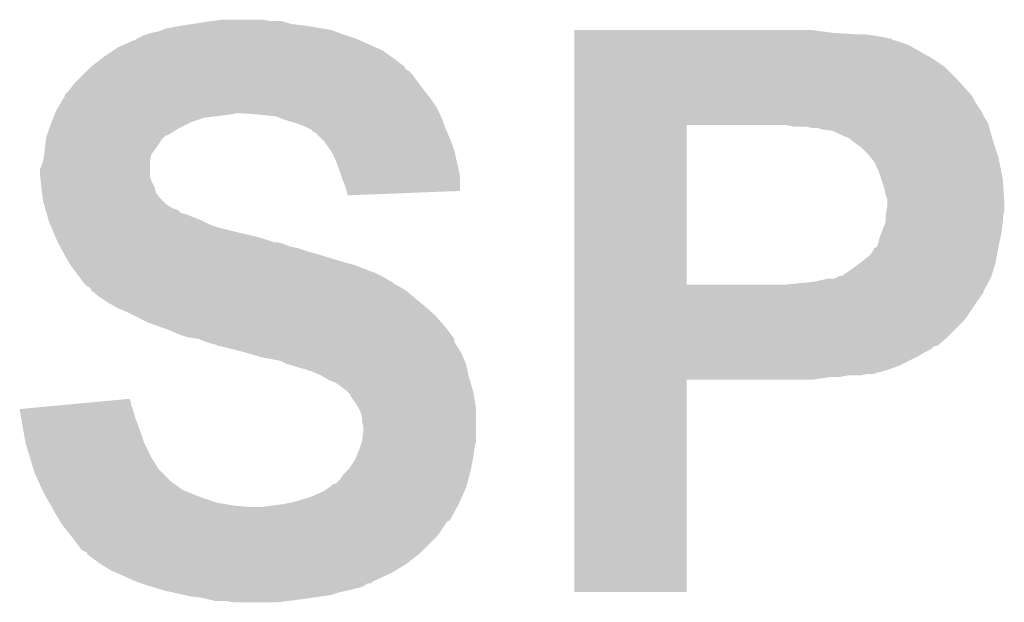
# Model space of a CAD drawing. Extents: x -1.3 to 24.2, y -3.9 to 53.4.
# Tile 5 of 51: x 7 to 8.7, y 10.1 to 11.2. Entities that reach past the tile are written whole.
import ezdxf

# ---------------------------------------------------------------- set-up
doc = ezdxf.new("R2010")
doc.units = 0
doc.layers.add('SKOLL-I_CLICK_V101_GTO', color=11, linetype='CONTINUOUS')

msp = doc.modelspace()

# ---------------------------------------------------------------- linework, layer by layer
at = {"layer": 'SKOLL-I_CLICK_V101_GTO'}
for points in [[(7.26694, 11.14298), (7.28345, 11.14552), (7.4803, 11.14298), (7.457442, 11.14552)], [(7.28345, 11.14552), (7.29996, 11.14806), (7.457442, 11.14552), (7.448554, 11.14806)], [(7.29996, 11.14806), (7.31774, 11.1506), (7.448554, 11.14806), (7.439664, 11.1506)], [(7.31774, 11.1506), (7.335522, 11.15314), (7.421882, 11.1506), (7.406638, 11.15314)], [(7.205982, 11.12774), (7.213602, 11.13028), (7.54634, 11.12774), (7.539566, 11.13028)], [(7.213602, 11.13028), (7.226302, 11.132822), (7.539566, 11.13028), (7.532786, 11.132822)], [(7.226302, 11.132822), (7.232644, 11.135358), (7.532786, 11.132822), (7.526022, 11.135358)], [(7.232644, 11.135358), (7.239002, 11.1379), (7.526022, 11.135358), (7.510774, 11.1379)], [(7.239002, 11.1379), (7.26694, 11.14298), (7.510774, 11.1379), (7.4803, 11.14298)], [(7.94768, 11.13028), (7.947682, 11.13536), (8.39724, 11.13028), (8.35914, 11.13536)], [(7.94768, 11.12774), (7.94768, 11.13028), (8.437878, 11.12774), (8.39724, 11.13028)], [(7.15518, 11.10488), (7.183124, 11.11758), (7.603488, 11.10488), (7.574914, 11.11758)], [(7.183124, 11.11758), (7.185666, 11.117586), (7.574914, 11.11758), (7.5749, 11.117586)], [(7.185666, 11.117586), (7.1882, 11.12012), (7.5749, 11.117586), (7.569198, 11.12012)], [(7.1882, 11.12012), (7.188204, 11.120122), (7.569198, 11.12012), (7.569194, 11.120122)], [(7.188204, 11.120122), (7.198362, 11.1252), (7.569194, 11.120122), (7.55396, 11.1252)], [(7.198362, 11.1252), (7.205982, 11.12774), (7.55396, 11.1252), (7.54634, 11.12774)], [(7.94768, 11.1252), (7.94768, 11.12774), (8.4709, 11.1252), (8.45312, 11.12774)], [(7.94768, 11.12266), (7.94768, 11.1252), (8.48614, 11.12266), (8.4709, 11.1252)], [(7.94768, 11.12012), (7.94768, 11.12266), (8.496302, 11.12012), (8.48614, 11.12266)], [(7.94768, 11.120114), (7.94768, 11.12012), (8.498846, 11.120114), (8.496302, 11.12012)], [(7.94768, 11.11758), (7.94768, 11.120114), (8.501386, 11.11758), (8.498846, 11.120114)], [(7.94768, 11.117578), (7.94768, 11.11758), (8.503922, 11.117578), (8.501386, 11.11758)], [(7.94768, 11.10996), (7.94768, 11.117578), (8.526782, 11.10996), (8.503922, 11.117578)], [(7.13232, 11.08964), (7.147556, 11.099798), (7.629144, 11.08964), (7.614922, 11.099798)], [(7.147556, 11.099798), (7.15518, 11.10488), (7.614922, 11.099798), (7.603488, 11.10488)], [(7.94768, 11.0998), (7.94768, 11.10996), (8.54456, 11.0998), (8.526782, 11.10996)], [(7.94768, 11.0871), (7.94768, 11.0998), (8.56742, 11.0871), (8.54456, 11.0998)], [(7.109462, 11.07186), (7.129054, 11.0871), (7.653016, 11.07186), (7.6327, 11.0871)], [(7.129054, 11.0871), (7.13232, 11.08964), (7.6327, 11.0871), (7.629144, 11.08964)], [(7.94768, 11.071858), (7.94768, 11.0871), (8.590282, 11.071858), (8.56742, 11.0871)], [(7.09676, 11.059158), (7.10184, 11.064238), (7.66572, 11.059158), (7.66064, 11.064238)], [(7.10184, 11.064238), (7.10438, 11.066778), (7.66064, 11.064238), (7.655566, 11.066778)], [(7.10438, 11.066778), (7.109456, 11.071854), (7.655566, 11.066778), (7.653022, 11.071854)], [(7.109456, 11.071854), (7.109462, 11.07186), (7.653022, 11.071854), (7.653016, 11.07186)], [(7.94768, 11.049), (7.94768, 11.071858), (8.61314, 11.049), (8.590282, 11.071858)], [(7.078982, 11.04138), (7.09676, 11.059158), (7.679056, 11.04138), (7.66572, 11.059158)], [(7.947678, 11.0236), (7.94768, 11.049), (8.636, 11.0236), (8.61314, 11.049)], [(7.063746, 11.023606), (7.068818, 11.02868), (7.69264, 11.023606), (7.68858, 11.02868)], [(7.068818, 11.02868), (7.07136, 11.031222), (7.68858, 11.02868), (7.686674, 11.031222)], [(7.07136, 11.031222), (7.078982, 11.04138), (7.686674, 11.031222), (7.679056, 11.04138)], [(7.051544, 11.000738), (7.060688, 11.01598), (7.7089, 11.000738), (7.69874, 11.01598)], [(7.060688, 11.01598), (7.06374, 11.021064), (7.69874, 11.01598), (7.694674, 11.021064)], [(7.06374, 11.021064), (7.063746, 11.023606), (7.694674, 11.021064), (7.69264, 11.023606)], [(7.947678, 11.021056), (7.947678, 11.0236), (8.638542, 11.021056), (8.636, 11.0236)], [(7.947678, 11.010898), (7.947678, 11.021056), (8.643622, 11.010898), (8.638542, 11.021056)], [(7.947678, 10.995658), (7.947678, 11.010898), (8.65378, 10.995658), (8.643622, 11.010898)], [(7.046466, 10.99058), (7.0485, 10.995662), (7.71398, 10.99058), (7.71144, 10.995662)], [(7.0485, 10.995662), (7.051544, 11.000738), (7.71144, 10.995662), (7.7089, 11.000738)], [(7.947678, 10.985502), (7.947678, 10.995658), (8.65886, 10.985502), (8.65378, 10.995658)], [(7.03834, 10.97026), (7.04037, 10.97534), (7.27202, 10.97026), (7.28218, 10.97534)], [(7.04037, 10.97534), (7.043418, 10.982958), (7.28218, 10.97534), (7.305038, 10.982958)], [(7.043418, 10.982958), (7.04545, 10.98804), (7.305038, 10.982958), (7.34568, 10.98804)], [(7.04545, 10.98804), (7.046466, 10.99058), (7.34568, 10.98804), (7.360918, 10.99058)], [(7.4041, 10.98804), (7.373622, 10.99058), (7.71525, 10.98804), (7.71398, 10.99058)], [(7.429498, 10.9855), (7.4041, 10.98804), (7.71652, 10.9855), (7.71525, 10.98804)], [(7.44982, 10.97788), (7.429498, 10.9855), (7.719378, 10.97788), (7.71652, 10.9855)], [(7.4676, 10.972802), (7.44982, 10.97788), (7.721282, 10.972802), (7.719378, 10.97788)], [(7.947678, 10.9728), (7.947678, 10.985502), (8.666482, 10.9728), (8.65886, 10.985502)], [(7.032414, 10.95248), (7.036646, 10.96518), (7.241536, 10.95248), (7.261862, 10.96518)], [(7.036646, 10.96518), (7.03834, 10.97026), (7.261862, 10.96518), (7.27202, 10.97026)], [(7.4803, 10.96772), (7.4676, 10.972802), (7.723188, 10.96772), (7.721282, 10.972802)], [(7.48538, 10.96518), (7.4803, 10.96772), (7.72414, 10.96518), (7.723188, 10.96772)], [(7.490456, 10.962642), (7.48538, 10.96518), (7.725228, 10.962642), (7.72414, 10.96518)], [(7.495534, 10.957566), (7.490456, 10.962642), (7.727404, 10.957566), (7.725228, 10.962642)], [(7.498074, 10.95756), (7.495534, 10.957566), (7.727406, 10.95756), (7.727404, 10.957566)], [(7.50824, 10.9474), (7.498074, 10.95756), (7.73176, 10.9474), (7.727406, 10.95756)], [(7.947672, 10.693422), (7.947678, 10.97024), (8.14324, 10.693422), (8.143242, 10.97024)], [(7.947678, 10.97026), (7.947678, 10.9728), (8.667176, 10.97026), (8.666482, 10.9728)], [(7.947678, 10.97024), (7.947678, 10.97026), (8.143242, 10.97024), (8.29056, 10.97026)], [(8.328662, 10.96772), (8.315962, 10.97026), (8.667868, 10.96772), (8.667176, 10.97026)], [(8.361682, 10.96518), (8.348982, 10.96772), (8.66856, 10.96518), (8.667868, 10.96772)], [(8.371844, 10.965178), (8.361682, 10.96518), (8.668562, 10.965178), (8.66856, 10.96518)], [(8.376924, 10.96264), (8.371844, 10.965178), (8.669254, 10.96264), (8.668562, 10.965178)], [(8.397242, 10.960098), (8.37946, 10.96264), (8.669946, 10.960098), (8.669254, 10.96264)], [(8.41248, 10.95248), (8.397242, 10.960098), (8.672024, 10.95248), (8.669946, 10.960098)], [(7.028744, 10.92962), (7.030438, 10.94486), (7.22122, 10.92962), (7.23138, 10.94486)], [(7.030438, 10.94486), (7.030722, 10.947402), (7.23138, 10.94486), (7.233922, 10.947402)], [(7.030722, 10.947402), (7.032412, 10.952474), (7.233922, 10.947402), (7.238994, 10.952474)], [(7.032412, 10.952474), (7.032414, 10.95248), (7.238994, 10.952474), (7.241536, 10.95248)], [(7.513318, 10.942322), (7.50824, 10.9474), (7.733666, 10.942322), (7.73176, 10.9474)], [(7.524206, 10.927078), (7.513318, 10.942322), (7.73938, 10.927078), (7.733666, 10.942322)], [(8.42518, 10.947398), (8.41248, 10.95248), (8.673408, 10.947398), (8.672024, 10.95248)], [(8.428354, 10.94486), (8.42518, 10.947398), (8.6741, 10.94486), (8.673408, 10.947398)], [(8.43788, 10.93724), (8.428354, 10.94486), (8.67664, 10.93724), (8.6741, 10.94486)], [(7.027452, 10.919458), (7.02818, 10.92454), (7.213598, 10.919458), (7.217408, 10.92454)], [(7.02818, 10.92454), (7.028744, 10.92962), (7.217408, 10.92454), (7.22122, 10.92962)], [(7.526018, 10.92454), (7.524206, 10.927078), (7.739944, 10.92454), (7.73938, 10.927078)], [(7.53364, 10.9093), (7.526018, 10.92454), (7.743332, 10.9093), (7.739944, 10.92454)], [(8.445502, 10.932158), (8.43788, 10.93724), (8.678334, 10.932158), (8.67664, 10.93724)], [(8.458202, 10.919458), (8.445502, 10.932158), (8.682568, 10.919458), (8.678334, 10.932158)], [(7.020562, 10.894064), (7.025636, 10.906758), (7.211062, 10.894064), (7.21106, 10.906758)], [(7.025636, 10.906758), (7.02564, 10.906764), (7.21106, 10.906758), (7.21106, 10.906764)], [(7.02564, 10.906764), (7.027452, 10.919458), (7.21106, 10.906764), (7.213598, 10.919458)], [(7.54126, 10.88898), (7.53364, 10.9093), (7.747848, 10.88898), (7.743332, 10.9093)], [(8.462266, 10.914378), (8.458202, 10.919458), (8.68426, 10.914378), (8.682568, 10.919458)], [(8.468362, 10.906758), (8.462266, 10.914378), (8.685786, 10.906758), (8.68426, 10.914378)], [(8.47598, 10.891518), (8.468362, 10.906758), (8.688834, 10.891518), (8.685786, 10.906758)], [(7.02056, 10.881362), (7.020562, 10.894064), (7.211062, 10.881362), (7.211062, 10.894064)], [(7.543802, 10.881358), (7.54126, 10.88898), (7.74954, 10.881358), (7.747848, 10.88898)], [(8.48106, 10.87628), (8.47598, 10.891518), (8.69188, 10.87628), (8.688834, 10.891518)], [(7.020562, 10.881358), (7.02056, 10.881362), (7.211062, 10.881358), (7.211062, 10.881362)], [(7.021408, 10.87374), (7.020562, 10.881358), (7.2136, 10.87374), (7.211062, 10.881358)], [(7.022536, 10.863578), (7.021408, 10.87374), (7.218682, 10.863578), (7.2136, 10.87374)], [(7.54634, 10.873738), (7.543802, 10.881358), (7.749532, 10.873738), (7.74954, 10.881358)], [(7.551418, 10.861042), (7.54634, 10.873738), (7.749522, 10.861042), (7.749532, 10.873738)], [(8.48614, 10.861038), (8.48106, 10.87628), (8.692834, 10.861038), (8.69188, 10.87628)], [(7.0231, 10.8585), (7.022536, 10.863578), (7.219952, 10.8585), (7.218682, 10.863578)], [(7.023736, 10.853416), (7.0231, 10.8585), (7.221222, 10.853416), (7.219952, 10.8585)], [(7.55269, 10.85596), (7.551418, 10.861042), (7.749518, 10.85596), (7.749522, 10.861042)], [(7.55396, 10.850882), (7.55269, 10.85596), (7.618818, 10.850882), (7.749518, 10.85596)], [(8.488682, 10.84834), (8.48614, 10.861038), (8.693628, 10.84834), (8.692834, 10.861038)], [(7.025006, 10.84326), (7.023736, 10.853416), (7.228842, 10.84326), (7.221222, 10.853416)], [(7.02564, 10.838182), (7.025006, 10.84326), (7.23392, 10.838182), (7.228842, 10.84326)], [(7.027092, 10.8331), (7.02564, 10.838182), (7.239, 10.8331), (7.23392, 10.838182)], [(7.55396, 10.848362), (7.55396, 10.850882), (7.55396, 10.848362), (7.618818, 10.850882)], [(8.49122, 10.840716), (8.488682, 10.84834), (8.694104, 10.840716), (8.693628, 10.84834)], [(8.49122, 10.835642), (8.49122, 10.840716), (8.69442, 10.835642), (8.694104, 10.840716)], [(7.028544, 10.82802), (7.027092, 10.8331), (7.246622, 10.82802), (7.239, 10.8331)], [(7.02927, 10.82548), (7.028544, 10.82802), (7.251702, 10.82548), (7.246622, 10.82802)], [(7.029996, 10.822936), (7.02927, 10.82548), (7.259322, 10.822936), (7.251702, 10.82548)], [(7.031446, 10.817858), (7.029996, 10.822936), (7.264406, 10.817858), (7.259322, 10.822936)], [(8.489526, 10.820398), (8.49122, 10.830558), (8.694418, 10.820398), (8.694418, 10.830558)], [(8.49122, 10.830558), (8.49122, 10.835642), (8.694418, 10.830558), (8.69442, 10.835642)], [(7.032172, 10.815318), (7.031446, 10.817858), (7.274562, 10.815318), (7.264406, 10.817858)], [(7.035074, 10.80516), (7.032172, 10.815318), (7.29996, 10.80516), (7.274562, 10.815318)], [(7.035798, 10.80262), (7.035074, 10.80516), (7.305042, 10.80262), (7.29996, 10.80516)], [(8.488678, 10.812776), (8.48868, 10.815318), (8.69188, 10.812776), (8.692726, 10.815318)], [(8.488678, 10.80262), (8.488678, 10.812776), (8.69188, 10.80262), (8.69188, 10.812776)], [(8.48868, 10.815318), (8.489526, 10.820398), (8.692726, 10.815318), (8.694418, 10.820398)], [(7.037976, 10.79754), (7.035798, 10.80262), (7.315202, 10.79754), (7.305042, 10.80262)], [(7.040152, 10.792462), (7.037976, 10.79754), (7.33044, 10.792462), (7.315202, 10.79754)], [(7.044508, 10.7823), (7.040152, 10.792462), (7.37108, 10.7823), (7.33044, 10.792462)], [(8.480552, 10.782302), (8.488678, 10.802616), (8.68934, 10.782302), (8.691878, 10.802616)], [(8.488678, 10.802616), (8.488678, 10.80262), (8.691878, 10.802616), (8.69188, 10.80262)], [(7.046686, 10.77722), (7.044508, 10.7823), (7.393938, 10.77722), (7.37108, 10.7823)], [(7.049952, 10.7696), (7.046686, 10.77722), (7.41934, 10.7696), (7.393938, 10.77722)], [(7.05104, 10.76706), (7.049952, 10.7696), (7.426964, 10.76706), (7.41934, 10.7696)], [(8.47598, 10.767062), (8.47852, 10.777218), (8.685952, 10.767062), (8.68821, 10.777218)], [(8.47852, 10.777218), (8.480552, 10.782302), (8.68821, 10.777218), (8.68934, 10.782302)], [(7.05104, 10.767058), (7.05104, 10.76706), (7.43205, 10.767058), (7.432042, 10.76706)], [(7.052426, 10.764518), (7.05104, 10.767058), (7.442202, 10.764518), (7.43205, 10.767058)], [(7.055196, 10.75944), (7.052426, 10.764518), (7.454902, 10.75944), (7.442202, 10.764518)], [(7.056584, 10.756898), (7.055196, 10.75944), (7.4676, 10.756898), (7.454902, 10.75944)], [(7.059354, 10.75182), (7.056584, 10.756898), (7.48284, 10.75182), (7.4676, 10.756898)], [(8.460738, 10.744198), (8.468356, 10.754354), (8.681488, 10.744198), (8.683334, 10.754354)], [(8.468356, 10.754354), (8.46836, 10.756886), (8.683334, 10.754354), (8.683794, 10.756886)], [(8.46836, 10.756886), (8.473432, 10.759438), (8.683794, 10.756886), (8.684258, 10.759438)], [(8.473432, 10.75944), (8.47598, 10.767062), (8.68426, 10.75944), (8.685952, 10.767062)], [(8.473432, 10.759438), (8.473432, 10.75944), (8.684258, 10.759438), (8.68426, 10.75944)], [(7.062124, 10.74674), (7.059354, 10.75182), (7.50062, 10.74674), (7.48284, 10.75182)], [(7.06628, 10.73912), (7.062124, 10.74674), (7.525386, 10.73912), (7.50062, 10.74674)], [(7.067804, 10.73658), (7.06628, 10.73912), (7.53364, 10.73658), (7.525386, 10.73912)], [(7.073898, 10.726422), (7.067804, 10.73658), (7.5692, 10.726422), (7.53364, 10.73658)], [(8.44804, 10.73404), (8.460738, 10.744198), (8.679642, 10.73404), (8.681488, 10.744198)], [(7.083426, 10.71372), (7.073898, 10.726422), (7.60222, 10.71372), (7.5692, 10.726422)], [(8.412476, 10.70864), (8.42772, 10.7188), (8.672322, 10.70864), (8.67537, 10.7188)], [(8.42772, 10.7188), (8.44465, 10.731498), (8.67537, 10.7188), (8.67918, 10.731498)], [(8.44465, 10.731498), (8.44804, 10.73404), (8.67918, 10.731498), (8.679642, 10.73404)], [(7.089142, 10.7061), (7.083426, 10.71372), (7.617458, 10.7061), (7.60222, 10.71372)], [(7.094858, 10.69848), (7.089142, 10.7061), (7.630164, 10.69848), (7.617458, 10.7061)], [(8.364218, 10.69848), (8.387078, 10.70356), (8.667328, 10.69848), (8.67015, 10.70356)], [(8.397236, 10.70356), (8.40485, 10.706098), (8.67015, 10.70356), (8.67156, 10.706098)], [(8.40485, 10.706098), (8.404856, 10.7061), (8.67156, 10.706098), (8.67156, 10.7061)], [(8.404856, 10.7061), (8.407394, 10.708634), (8.67156, 10.7061), (8.67232, 10.708634)], [(8.407394, 10.708634), (8.412476, 10.70864), (8.67232, 10.708634), (8.672322, 10.70864)], [(7.094874, 10.698458), (7.094858, 10.69848), (7.6327, 10.698458), (7.630164, 10.69848)], [(7.09676, 10.695942), (7.094874, 10.698458), (7.632714, 10.695942), (7.6327, 10.698458)], [(7.096768, 10.695934), (7.09676, 10.695942), (7.632714, 10.695934), (7.632714, 10.695942)], [(7.10184, 10.690862), (7.096768, 10.695934), (7.642856, 10.690862), (7.632714, 10.695934)], [(7.101844, 10.69086), (7.10184, 10.690862), (7.642858, 10.69086), (7.642856, 10.690862)], [(7.106914, 10.688322), (7.101844, 10.69086), (7.64709, 10.688322), (7.642858, 10.69086)], [(7.109458, 10.683244), (7.106914, 10.688322), (7.655554, 10.683244), (7.64709, 10.688322)], [(7.94767, 10.683234), (7.947672, 10.6934), (8.65886, 10.683234), (8.664506, 10.6934)], [(7.947672, 10.6934), (7.947672, 10.693422), (8.313422, 10.6934), (8.14324, 10.693422)], [(8.313422, 10.6934), (8.364218, 10.69848), (8.664506, 10.6934), (8.667328, 10.69848)], [(7.109464, 10.68324), (7.109458, 10.683244), (7.65556, 10.68324), (7.655554, 10.683244)], [(7.12216, 10.67308), (7.109464, 10.68324), (7.667752, 10.67308), (7.65556, 10.68324)], [(7.1374, 10.66292), (7.12216, 10.67308), (7.679944, 10.66292), (7.667752, 10.67308)], [(7.94767, 10.680694), (7.94767, 10.683234), (8.658856, 10.680694), (8.65886, 10.683234)], [(7.94767, 10.67308), (7.94767, 10.680694), (8.65378, 10.67308), (8.658856, 10.680694)], [(7.94767, 10.66292), (7.94767, 10.67308), (8.64616, 10.66292), (8.65378, 10.67308)], [(7.14629, 10.65784), (7.1374, 10.66292), (7.68604, 10.65784), (7.679944, 10.66292)], [(7.155178, 10.65276), (7.14629, 10.65784), (7.691848, 10.65276), (7.68604, 10.65784)], [(7.17296, 10.64514), (7.155178, 10.65276), (7.700556, 10.64514), (7.691848, 10.65276)], [(7.94767, 10.632438), (7.94767, 10.66292), (8.625838, 10.632438), (8.64616, 10.66292)], [(7.18312, 10.64006), (7.17296, 10.64514), (7.706362, 10.64006), (7.700556, 10.64514)], [(7.20852, 10.62736), (7.18312, 10.64006), (7.717476, 10.62736), (7.706362, 10.64006)], [(7.229852, 10.619742), (7.20852, 10.62736), (7.72414, 10.619742), (7.717476, 10.62736)], [(7.24408, 10.61466), (7.229852, 10.619742), (7.727952, 10.61466), (7.72414, 10.619742)], [(7.947668, 10.60196), (7.94767, 10.632438), (8.59536, 10.60196), (8.625838, 10.632438)], [(7.261862, 10.60704), (7.24408, 10.61466), (7.733664, 10.60704), (7.727952, 10.61466)], [(7.277098, 10.601962), (7.261862, 10.60704), (7.737472, 10.601962), (7.733664, 10.60704)], [(7.294876, 10.59942), (7.277098, 10.601962), (7.739378, 10.59942), (7.737472, 10.601962)], [(7.294888, 10.599416), (7.294876, 10.59942), (7.73938, 10.599416), (7.739378, 10.59942)], [(7.30758, 10.59434), (7.294888, 10.599416), (7.739384, 10.59434), (7.73938, 10.599416)], [(7.947668, 10.58672), (7.947668, 10.60196), (8.577574, 10.58672), (8.59536, 10.60196)], [(7.3076, 10.594334), (7.30758, 10.59434), (7.739384, 10.594334), (7.739384, 10.59434)], [(7.315202, 10.5918), (7.3076, 10.594334), (7.741074, 10.5918), (7.739384, 10.594334)], [(7.325358, 10.589262), (7.315202, 10.5918), (7.742768, 10.589262), (7.741074, 10.5918)], [(7.330436, 10.586722), (7.325358, 10.589262), (7.74446, 10.586722), (7.742768, 10.589262)], [(7.332978, 10.58672), (7.330436, 10.586722), (7.744462, 10.58672), (7.74446, 10.586722)], [(7.37362, 10.57656), (7.332978, 10.58672), (7.750556, 10.57656), (7.744462, 10.58672)], [(7.947668, 10.586714), (7.947668, 10.58672), (8.572494, 10.586714), (8.577574, 10.58672)], [(7.947668, 10.581638), (7.947668, 10.586714), (8.567416, 10.581638), (8.572494, 10.586714)], [(7.947668, 10.57656), (7.947668, 10.581638), (8.557262, 10.57656), (8.567416, 10.581638)], [(7.382518, 10.574018), (7.37362, 10.57656), (7.75208, 10.574018), (7.750556, 10.57656)], [(7.409178, 10.5664), (7.382518, 10.574018), (7.755346, 10.5664), (7.75208, 10.574018)], [(7.42442, 10.56386), (7.409178, 10.5664), (7.756434, 10.56386), (7.755346, 10.5664)], [(7.947668, 10.56894), (7.947668, 10.57656), (8.54456, 10.56894), (8.557262, 10.57656)], [(7.947668, 10.5537), (7.947668, 10.56894), (8.51408, 10.5537), (8.54456, 10.56894)], [(7.437118, 10.56132), (7.42442, 10.56386), (7.757522, 10.56132), (7.756434, 10.56386)], [(7.447278, 10.55624), (7.437118, 10.56132), (7.7597, 10.55624), (7.757522, 10.56132)], [(7.447286, 10.556238), (7.447278, 10.55624), (7.7597, 10.556238), (7.7597, 10.55624)], [(7.45744, 10.553698), (7.447286, 10.556238), (7.760266, 10.553698), (7.7597, 10.556238)], [(7.472682, 10.54862), (7.45744, 10.553698), (7.761394, 10.54862), (7.760266, 10.553698)], [(7.482838, 10.546082), (7.472682, 10.54862), (7.761958, 10.546082), (7.761394, 10.54862)], [(7.947668, 10.546082), (7.947668, 10.5537), (8.493762, 10.546082), (8.51408, 10.5537)], [(7.487916, 10.543542), (7.482838, 10.546082), (7.762522, 10.543542), (7.761958, 10.546082)], [(7.490456, 10.54354), (7.487916, 10.543542), (7.762524, 10.54354), (7.762522, 10.543542)], [(7.508238, 10.53592), (7.490456, 10.54354), (7.764216, 10.53592), (7.762524, 10.54354)], [(7.512468, 10.533382), (7.508238, 10.53592), (7.76478, 10.533382), (7.764216, 10.53592)], [(7.520938, 10.5283), (7.512468, 10.533382), (7.766306, 10.5283), (7.76478, 10.533382)], [(7.947668, 10.541), (7.947668, 10.546082), (8.475978, 10.541), (8.493762, 10.546082)], [(7.947668, 10.540998), (7.947668, 10.541), (8.473436, 10.540998), (8.475978, 10.541)], [(7.947668, 10.53846), (7.947668, 10.540998), (8.468356, 10.53846), (8.473436, 10.540998)], [(7.947668, 10.53592), (7.947668, 10.53846), (8.445498, 10.53592), (8.455658, 10.53846)], [(7.947668, 10.53338), (7.947668, 10.53592), (8.409938, 10.53338), (8.422638, 10.53592)], [(7.947668, 10.5283), (7.947668, 10.53338), (8.359138, 10.5283), (8.3947, 10.53338)], [(7.53364, 10.52322), (7.520938, 10.5283), (7.76783, 10.52322), (7.766306, 10.5283)], [(7.5438, 10.5156), (7.53364, 10.52322), (7.770116, 10.5156), (7.76783, 10.52322)], [(7.55142, 10.51052), (7.5438, 10.5156), (7.77164, 10.51052), (7.770116, 10.5156)], [(7.94766, 10.160022), (7.947668, 10.528278), (8.143218, 10.160022), (8.14324, 10.528278)], [(7.947668, 10.528278), (7.947668, 10.5283), (8.14324, 10.528278), (8.359138, 10.5283)], [(7.55396, 10.50798), (7.55142, 10.51052), (7.7724, 10.50798), (7.77164, 10.51052)], [(7.559034, 10.502906), (7.55396, 10.50798), (7.773246, 10.502906), (7.7724, 10.50798)], [(7.55904, 10.500364), (7.559034, 10.502906), (7.77367, 10.500364), (7.773246, 10.502906)], [(7.56666, 10.4902), (7.55904, 10.500364), (7.775364, 10.4902), (7.77367, 10.500364)], [(6.985022, 10.4775), (7.012236, 10.480038), (7.181308, 10.4775), (7.180582, 10.480038)], [(7.012236, 10.480038), (7.066688, 10.485116), (7.180582, 10.480038), (7.178042, 10.485116)], [(7.066688, 10.485116), (7.12116, 10.490196), (7.178042, 10.485116), (7.17804, 10.490196)], [(7.12116, 10.490196), (7.175506, 10.495264), (7.17804, 10.490196), (7.175506, 10.495264)], [(7.571738, 10.482582), (7.56666, 10.4902), (7.776634, 10.482582), (7.775364, 10.4902)], [(7.574282, 10.477498), (7.571738, 10.482582), (7.77748, 10.477498), (7.776634, 10.482582)], [(6.987552, 10.46226), (6.985022, 10.4775), (7.18566, 10.46226), (7.181308, 10.4775)], [(6.99008, 10.44702), (6.987552, 10.46226), (7.191376, 10.44702), (7.18566, 10.46226)], [(7.57682, 10.472422), (7.574282, 10.477498), (7.77748, 10.472422), (7.77748, 10.477498)], [(7.57936, 10.462262), (7.57682, 10.472422), (7.77748, 10.462262), (7.77748, 10.472422)], [(7.57936, 10.454644), (7.57936, 10.462262), (7.77748, 10.454644), (7.77748, 10.462262)], [(6.991004, 10.44194), (6.99008, 10.44702), (7.19328, 10.44194), (7.191376, 10.44702)], [(7.581898, 10.447022), (7.57936, 10.454644), (7.77748, 10.447022), (7.77748, 10.454644)], [(7.5819, 10.441942), (7.581898, 10.447022), (7.77748, 10.441942), (7.77748, 10.447022)], [(6.99516, 10.41908), (6.991004, 10.44194), (7.2009, 10.41908), (7.19328, 10.44194)], [(7.57936, 10.421622), (7.5819, 10.441942), (7.77748, 10.421622), (7.77748, 10.441942)], [(7.00278, 10.393682), (6.99516, 10.41908), (7.2136, 10.393682), (7.2009, 10.41908)], [(7.57428, 10.40638), (7.575972, 10.411458), (7.774214, 10.40638), (7.77494, 10.411458)], [(7.575972, 10.411458), (7.579358, 10.421618), (7.77494, 10.411458), (7.77748, 10.421618)], [(7.579358, 10.421618), (7.57936, 10.421622), (7.77748, 10.421618), (7.77748, 10.421622)], [(7.008876, 10.373358), (7.00278, 10.393682), (7.226302, 10.373358), (7.2136, 10.393682)], [(7.56666, 10.3886), (7.568838, 10.393682), (7.771382, 10.3886), (7.7724, 10.393682)], [(7.568838, 10.393682), (7.57428, 10.40638), (7.7724, 10.393682), (7.774214, 10.40638)], [(7.5565, 10.37336), (7.56666, 10.3886), (7.768334, 10.37336), (7.771382, 10.3886)], [(7.010398, 10.36828), (7.008876, 10.373358), (7.23138, 10.36828), (7.226302, 10.373358)], [(7.018302, 10.3505), (7.010398, 10.36828), (7.24916, 10.3505), (7.23138, 10.36828)], [(7.54126, 10.35558), (7.546342, 10.363202), (7.763856, 10.35558), (7.765934, 10.363202)], [(7.546342, 10.363202), (7.55142, 10.36828), (7.765934, 10.363202), (7.76732, 10.36828)], [(7.55142, 10.36828), (7.5565, 10.37336), (7.76732, 10.36828), (7.768334, 10.37336)], [(7.02056, 10.34542), (7.018302, 10.3505), (7.25678, 10.34542), (7.24916, 10.3505)], [(7.02437, 10.3378), (7.02056, 10.34542), (7.266942, 10.3378), (7.25678, 10.34542)], [(7.52043, 10.340338), (7.531104, 10.34796), (7.7597, 10.340338), (7.761778, 10.34796)], [(7.531104, 10.34796), (7.533646, 10.347966), (7.761778, 10.34796), (7.76178, 10.347966)], [(7.533646, 10.347966), (7.54126, 10.35558), (7.76178, 10.347966), (7.763856, 10.35558)], [(7.02818, 10.33018), (7.02437, 10.3378), (7.28472, 10.33018), (7.266942, 10.3378)], [(7.03072, 10.3251), (7.02818, 10.33018), (7.298268, 10.3251), (7.28472, 10.33018)], [(7.032172, 10.32256), (7.03072, 10.3251), (7.30504, 10.32256), (7.298268, 10.3251)], [(7.465058, 10.31748), (7.490462, 10.3251), (7.749308, 10.31748), (7.752772, 10.3251)], [(7.490462, 10.3251), (7.513322, 10.335262), (7.752772, 10.3251), (7.757392, 10.335262)], [(7.513322, 10.335262), (7.52043, 10.340338), (7.757392, 10.335262), (7.7597, 10.340338)], [(7.036526, 10.31494), (7.032172, 10.32256), (7.3279, 10.31494), (7.30504, 10.32256)], [(7.03943, 10.30986), (7.036526, 10.31494), (7.358378, 10.30986), (7.3279, 10.31494)], [(7.04088, 10.30732), (7.03943, 10.30986), (7.388858, 10.30732), (7.358378, 10.30986)], [(7.4041, 10.30732), (7.42188, 10.30986), (7.744228, 10.30732), (7.745614, 10.30986)], [(7.42188, 10.30986), (7.442198, 10.3124), (7.745614, 10.30986), (7.747, 10.3124)], [(7.442198, 10.3124), (7.465058, 10.31748), (7.747, 10.3124), (7.749308, 10.31748)], [(7.05104, 10.28954), (7.04088, 10.30732), (7.734526, 10.28954), (7.744228, 10.30732)], [(7.054088, 10.28446), (7.05104, 10.28954), (7.731754, 10.28446), (7.734526, 10.28954)], [(7.055614, 10.281916), (7.054088, 10.28446), (7.72668, 10.281916), (7.731754, 10.28446)], [(7.058658, 10.276842), (7.055614, 10.281916), (7.723296, 10.276842), (7.72668, 10.281916)], [(7.072886, 10.259058), (7.058658, 10.276842), (7.711438, 10.259058), (7.723296, 10.276842)], [(7.07898, 10.25144), (7.072886, 10.259058), (7.703818, 10.25144), (7.711438, 10.259058)], [(7.0866, 10.24128), (7.07898, 10.25144), (7.693658, 10.24128), (7.703818, 10.25144)], [(7.09168, 10.233664), (7.0866, 10.24128), (7.686042, 10.233664), (7.693658, 10.24128)], [(7.101826, 10.228586), (7.09168, 10.233664), (7.680964, 10.228586), (7.686042, 10.233664)], [(7.10184, 10.22605), (7.101826, 10.228586), (7.678428, 10.22605), (7.680964, 10.228586)], [(7.101854, 10.22604), (7.10184, 10.22605), (7.678418, 10.22604), (7.678428, 10.22605)], [(7.122162, 10.2108), (7.101854, 10.22604), (7.658824, 10.2108), (7.678418, 10.22604)], [(7.12623, 10.208258), (7.122162, 10.2108), (7.655558, 10.208258), (7.658824, 10.2108)], [(7.14248, 10.198102), (7.12623, 10.208258), (7.638628, 10.198102), (7.655558, 10.208258)], [(7.153914, 10.19302), (7.14248, 10.198102), (7.630158, 10.19302), (7.638628, 10.198102)], [(7.188202, 10.17778), (7.153914, 10.19302), (7.597144, 10.17778), (7.630158, 10.19302)], [(7.188208, 10.177778), (7.188202, 10.17778), (7.59714, 10.177778), (7.597144, 10.17778)], [(7.195822, 10.17524), (7.188208, 10.177778), (7.594594, 10.17524), (7.59714, 10.177778)], [(7.195834, 10.175236), (7.195822, 10.17524), (7.589514, 10.175236), (7.594594, 10.17524)], [(7.21106, 10.17016), (7.195834, 10.175236), (7.5819, 10.17016), (7.589514, 10.175236)], [(7.219522, 10.167622), (7.21106, 10.17016), (7.57428, 10.167622), (7.5819, 10.17016)], [(7.236462, 10.16254), (7.219522, 10.167622), (7.55396, 10.16254), (7.57428, 10.167622)], [(7.247902, 10.159998), (7.236462, 10.16254), (7.54126, 10.159998), (7.55396, 10.16254)], [(7.270752, 10.15492), (7.247902, 10.159998), (7.526018, 10.15492), (7.54126, 10.159998)], [(7.282182, 10.15238), (7.270752, 10.15492), (7.508238, 10.15238), (7.526018, 10.15492)], [(8.143218, 10.16), (7.94766, 10.160022), (8.143218, 10.16), (8.143218, 10.160022)], [(7.302498, 10.14984), (7.282182, 10.15238), (7.490458, 10.14984), (7.508238, 10.15238)], [(7.312658, 10.1473), (7.302498, 10.14984), (7.47268, 10.1473), (7.490458, 10.14984)], [(7.322818, 10.14476), (7.312658, 10.1473), (7.452358, 10.14476), (7.47268, 10.1473)], [(7.355838, 10.14222), (7.340598, 10.14476), (7.432038, 10.14222), (7.452358, 10.14476)]]:
    msp.add_solid(points, dxfattribs=at)

doc.saveas('drawing.dxf')
